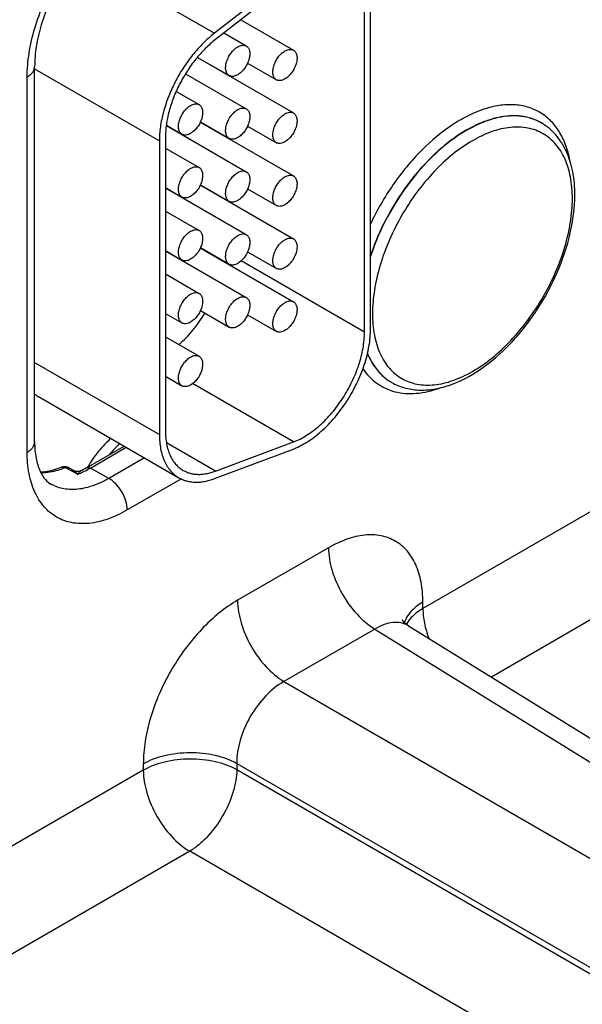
# Model space of a CAD drawing. Header units: inches. Extents: x 0 to 34, y 0 to 22.
# Tile 126 of 139: x 28.59 to 29.248, y 16.62 to 17.77. Entities that reach past the tile are written whole.
import ezdxf

# ---------------------------------------------------------------- set-up
doc = ezdxf.new("R2010")
doc.units = ezdxf.units.IN
doc.header["$LTSCALE"] = 1.87
doc.header["$MEASUREMENT"] = 0
doc.layers.get('0').update_dxf_attribs({"linetype": 'CONTINUOUS'})
doc.layers.add('02___PRT_ALL_AXES', color=7, linetype='CONTINUOUS')

msp = doc.modelspace()

# ---------------------------------------------------------------- linework, layer by layer
at = {"color": 7, "linetype": 'CONTINUOUS'}
for p, q in [((28.6583, 17.8463), (28.8175, 17.7544)), ((28.9087, 17.8256), (28.8175, 17.7544)), ((28.9099, 17.8183), (28.8187, 17.7471)), ((28.9929, 17.4053), (28.9929, 17.7858)), ((29, 17.4094), (29, 17.7899)), ((28.8484, 17.7703), (28.9099, 17.7348)), ((28.8286, 17.7548), (28.8548, 17.7396)), ((28.6074, 17.2773), (28.6074, 17.7157)), ((28.7977, 17.7261), (28.9099, 17.6613)), ((28.7979, 17.7263), (28.8348, 17.705)), ((28.8563, 17.7195), (28.8899, 17.7001)), ((28.6074, 17.713), (28.7532, 17.6288)), ((28.7839, 17.7071), (28.8548, 17.6662)), ((28.8289, 17.7081), (28.8289, 17.7084)), ((28.5987, 17.265), (28.5987, 17.7035)), ((28.7728, 17.6865), (28.7996, 17.6711)), ((28.7614, 17.6469), (28.7796, 17.6364)), ((28.7614, 17.6466), (28.8548, 17.5927)), ((28.801, 17.6507), (28.9099, 17.5878)), ((28.8011, 17.6509), (28.8348, 17.6315)), ((28.8289, 17.6346), (28.8289, 17.6349)), ((28.8563, 17.6461), (28.8899, 17.6266)), ((28.7532, 17.6288), (28.7532, 17.2855)), ((28.7603, 17.6329), (28.7603, 17.2896)), ((28.7603, 17.6203), (28.7996, 17.5976)), ((28.8011, 17.5775), (28.8348, 17.558)), ((28.7603, 17.5741), (28.7796, 17.5629)), ((28.7603, 17.5738), (28.8548, 17.5192)), ((28.801, 17.5772), (28.9099, 17.5143)), ((28.8563, 17.5726), (28.8899, 17.5531)), ((28.8289, 17.5611), (28.8289, 17.5615)), ((28.7603, 17.5468), (28.7996, 17.5241)), ((28.7603, 17.5006), (28.7796, 17.4895)), ((28.7603, 17.5003), (28.8548, 17.4457)), ((28.801, 17.5037), (28.9099, 17.4408)), ((28.8011, 17.504), (28.8348, 17.4846)), ((28.8563, 17.4991), (28.8899, 17.4797)), ((28.9929, 17.4053), (28.8488, 17.4886)), ((28.7603, 17.4733), (28.7996, 17.4506)), ((28.8011, 17.4305), (28.8348, 17.4111)), ((28.7603, 17.4271), (28.7796, 17.416)), ((28.8563, 17.4256), (28.8899, 17.4062)), ((28.7603, 17.3998), (28.7996, 17.3771)), ((28.6074, 17.3697), (28.7532, 17.2855)), ((28.7603, 17.3537), (28.7796, 17.3425)), ((28.9099, 17.277), (28.7919, 17.3452)), ((29.0244, 17.3467), (29.0246, 17.3466)), ((28.6119, 17.3299), (28.776, 17.2352)), ((28.6681, 17.2469), (28.7119, 17.2722)), ((28.6725, 17.2465), (28.7144, 17.2707)), ((28.8187, 17.2429), (28.7615, 17.2759)), ((28.8175, 17.2342), (28.9087, 17.2683)), ((28.8187, 17.2429), (28.9099, 17.277)), ((29.392, 17.2733), (29.0612, 17.0824)), ((28.7357, 17.2584), (28.6941, 17.2344)), ((28.6457, 17.2455), (28.6431, 17.247)), ((28.6523, 17.2419), (28.6457, 17.2455)), ((28.6531, 17.2434), (28.6465, 17.247)), ((28.6941, 17.2344), (28.6725, 17.2465)), ((28.6574, 17.2392), (28.6523, 17.2419)), ((28.7789, 17.2339), (28.7157, 17.1975)), ((29.4462, 17.1784), (29.1412, 17.0023)), ((28.9509, 17.1534), (28.8446, 17.092)), ((29.0612, 17.0824), (29.0612, 17.0897)), ((29.0444, 17.0621), (30.0549, 16.4372)), ((29.0051, 17.0584), (28.8988, 16.9971)), ((29.0051, 17.0584), (30.0149, 16.434)), ((28.8988, 16.9971), (29.9445, 16.3933)), ((28.7344, 16.901), (28.7344, 16.8936)), ((28.8437, 16.9015), (29.8893, 16.2978)), ((28.8437, 16.9015), (28.8437, 16.8942)), ((28.7344, 16.8936), (28.4036, 16.7027)), ((28.8437, 16.8942), (29.8893, 16.2904)), ((28.7886, 16.7987), (28.4836, 16.6226)), ((29.4309, 16.4278), (28.7886, 16.7987))]:
    msp.add_line(p, q, dxfattribs=at)
for points in [[(28.6613, 17.2432), (28.6611, 17.2432), (28.6597, 17.2426), (28.6581, 17.2424), (28.6565, 17.2424), (28.6548, 17.2427), (28.6533, 17.2433), (28.6531, 17.2434)], [(29.0444, 17.0621), (29.0421, 17.0638), (29.0398, 17.0658), (29.0382, 17.0676), (29.0373, 17.069), (29.037, 17.0694)]]:
    msp.add_lwpolyline(points, dxfattribs=at)
for centre, radius, start, end in [((28.6305, 17.3619), 0.037, 231.0341, 239.9683), ((28.6422, 17.239), 0.00907, 93.8073, 111.371), ((28.6078, 17.3368), 0.0965, 289.1302, 291.4351), ((28.6083, 17.3502), 0.1193, 296.3564, 300.0555), ((28.6151, 17.345), 0.114, 294.4416, 298.3629), ((28.6099, 17.3548), 0.1251, 298.314, 300.0087), ((28.6195, 17.3353), 0.1034, 291.554, 294.4524)]:
    msp.add_arc(centre, radius, start, end, dxfattribs=at)
for points, knots in [([(28.5987, 17.7035), (28.5987, 17.7127), (28.6004, 17.732), (28.6071, 17.761), (28.6179, 17.7905), (28.6324, 17.8191), (28.65, 17.846), (28.6701, 17.8701), (28.6919, 17.8905), (28.7077, 17.9016), (28.7157, 17.9062)], [0, 0, 0, 0, 0.114151, 0.237321, 0.36697, 0.499994, 0.633019, 0.76267, 0.885844, 1, 1, 1, 1]), ([(28.7095, 17.8925), (28.7028, 17.8886), (28.6893, 17.8791), (28.6705, 17.8614), (28.6528, 17.8402), (28.6372, 17.8164), (28.6244, 17.7909), (28.6148, 17.7651), (28.6089, 17.74), (28.6074, 17.7235), (28.6074, 17.7157)], [0, 0, 0, 0, 0.110176, 0.232993, 0.36435, 0.500008, 0.635664, 0.767018, 0.889831, 1, 1, 1, 1]), ([(28.8175, 17.7544), (28.8152, 17.7526), (28.8107, 17.7489), (28.802, 17.7407), (28.7917, 17.7291), (28.7826, 17.7164), (28.7759, 17.7055), (28.7713, 17.6971), (28.7672, 17.6885), (28.7624, 17.677), (28.7577, 17.6626), (28.7546, 17.6482), (28.7534, 17.6369), (28.7532, 17.6315), (28.7532, 17.6288)], [0, 0, 0, 0, 0.059286, 0.12048, 0.247224, 0.377821, 0.443817, 0.509815, 0.575479, 0.640477, 0.767156, 0.887646, 0.944973, 1, 1, 1, 1]), ([(28.8187, 17.7471), (28.8167, 17.7455), (28.8126, 17.7421), (28.8047, 17.7346), (28.7953, 17.7241), (28.7853, 17.7102), (28.7766, 17.6951), (28.7695, 17.6795), (28.7651, 17.6661), (28.7626, 17.6555), (28.7613, 17.6478), (28.7605, 17.6403), (28.7603, 17.6353), (28.7603, 17.6329)], [0, 0, 0, 0, 0.05931, 0.120504, 0.247222, 0.377835, 0.509789, 0.640408, 0.767103, 0.828264, 0.887624, 0.944951, 1, 1, 1, 1]), ([(28.8348, 17.705), (28.8343, 17.7053), (28.8334, 17.706), (28.8322, 17.7074), (28.8314, 17.7092), (28.8308, 17.7112), (28.8306, 17.7134), (28.8307, 17.7159), (28.831, 17.7184), (28.8317, 17.7211), (28.8326, 17.7238), (28.8338, 17.7264), (28.8352, 17.729), (28.8369, 17.7314), (28.8387, 17.7336), (28.8406, 17.7356), (28.8426, 17.7373), (28.8441, 17.7382), (28.8448, 17.7387)], [0, 0, 0, 0, 0.042814, 0.087398, 0.135176, 0.187088, 0.243532, 0.304489, 0.369588, 0.438193, 0.509492, 0.582529, 0.656278, 0.729655, 0.801627, 0.871265, 0.937686, 1, 1, 1, 1]), ([(28.8448, 17.7387), (28.8457, 17.7392), (28.8474, 17.74), (28.8501, 17.7406), (28.8522, 17.7406), (28.8538, 17.7402), (28.8545, 17.7398), (28.8548, 17.7396)], [0, 0, 0, 0, 0.289326, 0.548705, 0.78167, 0.891839, 1, 1, 1, 1]), ([(28.8548, 17.7396), (28.8553, 17.7394), (28.8562, 17.7386), (28.8573, 17.7372), (28.8582, 17.7355), (28.8587, 17.7335), (28.859, 17.7312), (28.8589, 17.7288), (28.8585, 17.7262), (28.8579, 17.7236), (28.8569, 17.7209), (28.8557, 17.7183), (28.8543, 17.7157), (28.8527, 17.7133), (28.8509, 17.7111), (28.8489, 17.7091), (28.8469, 17.7074), (28.8455, 17.7064), (28.8448, 17.706)], [0, 0, 0, 0, 0.042814, 0.087398, 0.135176, 0.187088, 0.243532, 0.304489, 0.369588, 0.438193, 0.509492, 0.582529, 0.656278, 0.729655, 0.801627, 0.871265, 0.937686, 1, 1, 1, 1]), ([(28.8899, 17.7001), (28.8894, 17.7004), (28.8885, 17.7011), (28.8874, 17.7025), (28.8865, 17.7043), (28.886, 17.7063), (28.8858, 17.7085), (28.8858, 17.711), (28.8862, 17.7135), (28.8868, 17.7162), (28.8878, 17.7189), (28.889, 17.7215), (28.8904, 17.7241), (28.892, 17.7265), (28.8938, 17.7287), (28.8958, 17.7307), (28.8978, 17.7324), (28.8992, 17.7333), (28.8999, 17.7338)], [0, 0, 0, 0, 0.042814, 0.087398, 0.135176, 0.187088, 0.243532, 0.304489, 0.369588, 0.438193, 0.509492, 0.582529, 0.656278, 0.729655, 0.801627, 0.871265, 0.937686, 1, 1, 1, 1]), ([(28.8999, 17.7338), (28.9008, 17.7343), (28.9026, 17.7351), (28.9052, 17.7357), (28.9074, 17.7357), (28.9089, 17.7353), (28.9096, 17.7349), (28.9099, 17.7348)], [0, 0, 0, 0, 0.289326, 0.548705, 0.78167, 0.891839, 1, 1, 1, 1]), ([(28.9099, 17.7348), (28.9104, 17.7345), (28.9114, 17.7338), (28.9125, 17.7323), (28.9133, 17.7306), (28.9139, 17.7286), (28.9141, 17.7263), (28.9141, 17.7239), (28.9137, 17.7213), (28.913, 17.7187), (28.9121, 17.716), (28.9109, 17.7134), (28.9095, 17.7108), (28.9078, 17.7084), (28.906, 17.7062), (28.9041, 17.7042), (28.9021, 17.7025), (28.9007, 17.7015), (28.8999, 17.7011)], [0, 0, 0, 0, 0.042814, 0.087398, 0.135176, 0.187088, 0.243532, 0.304489, 0.369588, 0.438193, 0.509492, 0.582529, 0.656278, 0.729655, 0.801627, 0.871265, 0.937686, 1, 1, 1, 1]), ([(28.5987, 17.7035), (28.6, 17.7042), (28.6024, 17.7059), (28.6052, 17.7089), (28.607, 17.7122), (28.6074, 17.7146), (28.6074, 17.7157)], [0, 0, 0, 0, 0.289802, 0.54904, 0.782223, 1, 1, 1, 1]), ([(28.8448, 17.706), (28.8439, 17.7055), (28.8422, 17.7047), (28.8395, 17.704), (28.8373, 17.7041), (28.8358, 17.7045), (28.8351, 17.7048), (28.8348, 17.705)], [0, 0, 0, 0, 0.289326, 0.548705, 0.78167, 0.891839, 1, 1, 1, 1]), ([(28.8999, 17.7011), (28.8991, 17.7006), (28.8973, 17.6998), (28.8946, 17.6991), (28.8925, 17.6992), (28.891, 17.6996), (28.8903, 17.6999), (28.8899, 17.7001)], [0, 0, 0, 0, 0.289326, 0.548705, 0.78167, 0.891839, 1, 1, 1, 1]), ([(28.7796, 17.6364), (28.7791, 17.6367), (28.7782, 17.6374), (28.7771, 17.6388), (28.7762, 17.6406), (28.7757, 17.6426), (28.7754, 17.6448), (28.7755, 17.6473), (28.7759, 17.6498), (28.7765, 17.6525), (28.7775, 17.6552), (28.7787, 17.6578), (28.7801, 17.6604), (28.7817, 17.6628), (28.7835, 17.665), (28.7855, 17.667), (28.7875, 17.6687), (28.7889, 17.6697), (28.7896, 17.6701)], [0, 0, 0, 0, 0.042814, 0.087398, 0.135176, 0.187088, 0.243532, 0.304489, 0.369588, 0.438193, 0.509492, 0.582529, 0.656278, 0.729655, 0.801627, 0.871265, 0.937686, 1, 1, 1, 1]), ([(28.7896, 17.6701), (28.7905, 17.6706), (28.7922, 17.6714), (28.7949, 17.6721), (28.7971, 17.672), (28.7986, 17.6716), (28.7993, 17.6712), (28.7996, 17.6711)], [0, 0, 0, 0, 0.289326, 0.548705, 0.78167, 0.891839, 1, 1, 1, 1]), ([(28.7996, 17.6711), (28.8001, 17.6708), (28.8011, 17.6701), (28.8022, 17.6686), (28.803, 17.6669), (28.8036, 17.6649), (28.8038, 17.6626), (28.8037, 17.6602), (28.8034, 17.6576), (28.8027, 17.655), (28.8018, 17.6523), (28.8006, 17.6497), (28.7992, 17.6471), (28.7975, 17.6447), (28.7957, 17.6425), (28.7938, 17.6405), (28.7918, 17.6388), (28.7903, 17.6378), (28.7896, 17.6374)], [0, 0, 0, 0, 0.042814, 0.087398, 0.135176, 0.187088, 0.243532, 0.304489, 0.369588, 0.438193, 0.509492, 0.582529, 0.656278, 0.729655, 0.801627, 0.871265, 0.937686, 1, 1, 1, 1]), ([(29.2335, 17.6038), (29.2324, 17.61), (29.2294, 17.6219), (29.2221, 17.6381), (29.2122, 17.6514), (29.1999, 17.6616), (29.1855, 17.6683), (29.1694, 17.6714), (29.1521, 17.6708), (29.1338, 17.6667), (29.1151, 17.6591), (29.089, 17.6442), (29.0577, 17.6179), (29.0251, 17.5783), (29.0075, 17.5476), (28.9999, 17.5315)], [0, 0, 0, 0, 0.05751, 0.110477, 0.15982, 0.207001, 0.253873, 0.302349, 0.354042, 0.410047, 0.470911, 0.5367, 0.681292, 0.838449, 1, 1, 1, 1]), ([(28.8348, 17.6315), (28.8343, 17.6318), (28.8334, 17.6325), (28.8322, 17.6339), (28.8314, 17.6357), (28.8308, 17.6377), (28.8306, 17.6399), (28.8307, 17.6424), (28.831, 17.6449), (28.8317, 17.6476), (28.8326, 17.6503), (28.8338, 17.6529), (28.8352, 17.6555), (28.8369, 17.6579), (28.8387, 17.6601), (28.8406, 17.6621), (28.8426, 17.6638), (28.8441, 17.6648), (28.8448, 17.6652)], [0, 0, 0, 0, 0.042814, 0.087398, 0.135176, 0.187088, 0.243532, 0.304489, 0.369588, 0.438193, 0.509492, 0.582529, 0.656278, 0.729655, 0.801627, 0.871265, 0.937686, 1, 1, 1, 1]), ([(28.8448, 17.6652), (28.8457, 17.6657), (28.8474, 17.6665), (28.8501, 17.6672), (28.8522, 17.6671), (28.8538, 17.6667), (28.8545, 17.6664), (28.8548, 17.6662)], [0, 0, 0, 0, 0.289326, 0.548705, 0.78167, 0.891839, 1, 1, 1, 1]), ([(28.8548, 17.6662), (28.8553, 17.6659), (28.8562, 17.6652), (28.8573, 17.6637), (28.8582, 17.662), (28.8587, 17.66), (28.859, 17.6577), (28.8589, 17.6553), (28.8585, 17.6527), (28.8579, 17.6501), (28.8569, 17.6474), (28.8557, 17.6448), (28.8543, 17.6422), (28.8527, 17.6398), (28.8509, 17.6376), (28.8489, 17.6356), (28.8469, 17.6339), (28.8455, 17.6329), (28.8448, 17.6325)], [0, 0, 0, 0, 0.042814, 0.087398, 0.135176, 0.187088, 0.243532, 0.304489, 0.369588, 0.438193, 0.509492, 0.582529, 0.656278, 0.729655, 0.801627, 0.871265, 0.937686, 1, 1, 1, 1]), ([(28.8899, 17.6266), (28.8894, 17.6269), (28.8885, 17.6276), (28.8874, 17.6291), (28.8865, 17.6308), (28.886, 17.6328), (28.8858, 17.6351), (28.8858, 17.6375), (28.8862, 17.6401), (28.8868, 17.6427), (28.8878, 17.6454), (28.889, 17.648), (28.8904, 17.6506), (28.892, 17.653), (28.8938, 17.6552), (28.8958, 17.6572), (28.8978, 17.6589), (28.8992, 17.6599), (28.8999, 17.6603)], [0, 0, 0, 0, 0.042814, 0.087398, 0.135176, 0.187088, 0.243532, 0.304489, 0.369588, 0.438193, 0.509492, 0.582529, 0.656278, 0.729655, 0.801627, 0.871265, 0.937686, 1, 1, 1, 1]), ([(28.8999, 17.6603), (28.9008, 17.6608), (28.9026, 17.6616), (28.9052, 17.6623), (28.9074, 17.6622), (28.9089, 17.6618), (28.9096, 17.6615), (28.9099, 17.6613)], [0, 0, 0, 0, 0.289326, 0.548705, 0.78167, 0.891839, 1, 1, 1, 1]), ([(28.9099, 17.6613), (28.9104, 17.661), (28.9114, 17.6603), (28.9125, 17.6588), (28.9133, 17.6571), (28.9139, 17.6551), (28.9141, 17.6528), (28.9141, 17.6504), (28.9137, 17.6478), (28.913, 17.6452), (28.9121, 17.6425), (28.9109, 17.6399), (28.9095, 17.6373), (28.9078, 17.6349), (28.906, 17.6327), (28.9041, 17.6307), (28.9021, 17.629), (28.9007, 17.628), (28.8999, 17.6276)], [0, 0, 0, 0, 0.042814, 0.087398, 0.135176, 0.187088, 0.243532, 0.304489, 0.369588, 0.438193, 0.509492, 0.582529, 0.656278, 0.729655, 0.801627, 0.871265, 0.937686, 1, 1, 1, 1]), ([(29.1994, 17.6498), (29.1959, 17.6518), (29.1884, 17.6552), (29.1715, 17.6589), (29.153, 17.6575), (29.1344, 17.6521), (29.1142, 17.6433), (29.089, 17.6268), (29.0611, 17.6006), (29.0359, 17.5688), (29.0149, 17.533), (29.0042, 17.5074), (28.9999, 17.4944)], [0, 0, 0, 0, 0.043346, 0.087896, 0.184202, 0.237576, 0.294707, 0.419848, 0.557617, 0.703818, 0.853166, 1, 1, 1, 1]), ([(29.1997, 17.6497), (29.1961, 17.6517), (29.1886, 17.6551), (29.1716, 17.6588), (29.1531, 17.6574), (29.1345, 17.6519), (29.1142, 17.643), (29.089, 17.6265), (29.061, 17.6001), (29.0358, 17.5681), (29.0148, 17.5323), (29.0042, 17.5066), (28.9999, 17.4935)], [0, 0, 0, 0, 0.043332, 0.087872, 0.184187, 0.237581, 0.294743, 0.419956, 0.557791, 0.704017, 0.853315, 1, 1, 1, 1]), ([(29.2388, 17.5655), (29.2388, 17.5746), (29.2374, 17.592), (29.2301, 17.6162), (29.2196, 17.6331), (29.2089, 17.6436), (29.2028, 17.6478), (29.1997, 17.6497)], [0, 0, 0, 0, 0.280246, 0.536201, 0.772947, 0.887135, 1, 1, 1, 1]), ([(28.7896, 17.6374), (28.7887, 17.6369), (28.787, 17.6361), (28.7843, 17.6354), (28.7822, 17.6355), (28.7806, 17.6359), (28.78, 17.6362), (28.7796, 17.6364)], [0, 0, 0, 0, 0.289326, 0.548705, 0.78167, 0.891839, 1, 1, 1, 1]), ([(29.2359, 17.5615), (29.2359, 17.5699), (29.2346, 17.5858), (29.2282, 17.6077), (29.2173, 17.6254), (29.2022, 17.6381), (29.1837, 17.6448), (29.1629, 17.6453), (29.1408, 17.64), (29.118, 17.6291), (29.0953, 17.6133), (29.0736, 17.5929), (29.0536, 17.5689), (29.036, 17.5421), (29.0216, 17.5134), (29.0108, 17.4841), (29.004, 17.4551), (29.0023, 17.4359), (29.0023, 17.4267)], [0, 0, 0, 0, 0.060378, 0.11439, 0.162971, 0.208342, 0.253714, 0.302297, 0.356312, 0.416693, 0.483281, 0.555129, 0.630755, 0.70835, 0.785944, 0.861569, 0.933415, 1, 1, 1, 1]), ([(28.8448, 17.6325), (28.8439, 17.632), (28.8422, 17.6312), (28.8395, 17.6305), (28.8373, 17.6306), (28.8358, 17.631), (28.8351, 17.6313), (28.8348, 17.6315)], [0, 0, 0, 0, 0.289326, 0.548705, 0.78167, 0.891839, 1, 1, 1, 1]), ([(28.8999, 17.6276), (28.8991, 17.6271), (28.8973, 17.6263), (28.8946, 17.6256), (28.8925, 17.6257), (28.891, 17.6261), (28.8903, 17.6264), (28.8899, 17.6266)], [0, 0, 0, 0, 0.289326, 0.548705, 0.78167, 0.891839, 1, 1, 1, 1]), ([(28.7796, 17.5629), (28.7791, 17.5632), (28.7782, 17.5639), (28.7771, 17.5654), (28.7762, 17.5671), (28.7757, 17.5691), (28.7754, 17.5714), (28.7755, 17.5738), (28.7759, 17.5764), (28.7765, 17.579), (28.7775, 17.5817), (28.7787, 17.5843), (28.7801, 17.5869), (28.7817, 17.5893), (28.7835, 17.5915), (28.7855, 17.5935), (28.7875, 17.5952), (28.7889, 17.5962), (28.7896, 17.5966)], [0, 0, 0, 0, 0.042814, 0.087398, 0.135176, 0.187088, 0.243532, 0.304489, 0.369588, 0.438193, 0.509492, 0.582529, 0.656278, 0.729655, 0.801627, 0.871265, 0.937686, 1, 1, 1, 1]), ([(28.7896, 17.5966), (28.7905, 17.5971), (28.7922, 17.5979), (28.7949, 17.5986), (28.7971, 17.5985), (28.7986, 17.5981), (28.7993, 17.5978), (28.7996, 17.5976)], [0, 0, 0, 0, 0.289326, 0.548705, 0.78167, 0.891839, 1, 1, 1, 1]), ([(28.7996, 17.5976), (28.8001, 17.5973), (28.8011, 17.5966), (28.8022, 17.5952), (28.803, 17.5934), (28.8036, 17.5914), (28.8038, 17.5892), (28.8037, 17.5867), (28.8034, 17.5842), (28.8027, 17.5815), (28.8018, 17.5788), (28.8006, 17.5762), (28.7992, 17.5736), (28.7975, 17.5712), (28.7957, 17.569), (28.7938, 17.567), (28.7918, 17.5653), (28.7903, 17.5643), (28.7896, 17.5639)], [0, 0, 0, 0, 0.042814, 0.087398, 0.135176, 0.187088, 0.243532, 0.304489, 0.369588, 0.438193, 0.509492, 0.582529, 0.656278, 0.729655, 0.801627, 0.871265, 0.937686, 1, 1, 1, 1]), ([(28.8348, 17.558), (28.8343, 17.5583), (28.8334, 17.559), (28.8322, 17.5605), (28.8314, 17.5622), (28.8308, 17.5642), (28.8306, 17.5665), (28.8307, 17.5689), (28.831, 17.5715), (28.8317, 17.5741), (28.8326, 17.5768), (28.8338, 17.5794), (28.8352, 17.582), (28.8369, 17.5844), (28.8387, 17.5866), (28.8406, 17.5886), (28.8426, 17.5903), (28.8441, 17.5913), (28.8448, 17.5917)], [0, 0, 0, 0, 0.042814, 0.087398, 0.135176, 0.187088, 0.243532, 0.304489, 0.369588, 0.438193, 0.509492, 0.582529, 0.656278, 0.729655, 0.801627, 0.871265, 0.937686, 1, 1, 1, 1]), ([(28.8448, 17.5917), (28.8457, 17.5922), (28.8474, 17.593), (28.8501, 17.5937), (28.8522, 17.5936), (28.8538, 17.5932), (28.8545, 17.5929), (28.8548, 17.5927)], [0, 0, 0, 0, 0.289326, 0.548705, 0.78167, 0.891839, 1, 1, 1, 1]), ([(28.8548, 17.5927), (28.8553, 17.5924), (28.8562, 17.5917), (28.8573, 17.5903), (28.8582, 17.5885), (28.8587, 17.5865), (28.859, 17.5843), (28.8589, 17.5818), (28.8585, 17.5793), (28.8579, 17.5766), (28.8569, 17.5739), (28.8557, 17.5713), (28.8543, 17.5687), (28.8527, 17.5663), (28.8509, 17.5641), (28.8489, 17.5621), (28.8469, 17.5604), (28.8455, 17.5594), (28.8448, 17.559)], [0, 0, 0, 0, 0.042814, 0.087398, 0.135176, 0.187088, 0.243532, 0.304489, 0.369588, 0.438193, 0.509492, 0.582529, 0.656278, 0.729655, 0.801627, 0.871265, 0.937686, 1, 1, 1, 1]), ([(28.8999, 17.5868), (28.9008, 17.5873), (28.9026, 17.5881), (28.9052, 17.5888), (28.9074, 17.5887), (28.9089, 17.5883), (28.9096, 17.588), (28.9099, 17.5878)], [0, 0, 0, 0, 0.289326, 0.548705, 0.78167, 0.891839, 1, 1, 1, 1]), ([(28.8899, 17.5531), (28.8894, 17.5534), (28.8885, 17.5541), (28.8874, 17.5556), (28.8865, 17.5573), (28.886, 17.5593), (28.8858, 17.5616), (28.8858, 17.564), (28.8862, 17.5666), (28.8868, 17.5692), (28.8878, 17.5719), (28.889, 17.5745), (28.8904, 17.5771), (28.892, 17.5795), (28.8938, 17.5817), (28.8958, 17.5837), (28.8978, 17.5854), (28.8992, 17.5864), (28.8999, 17.5868)], [0, 0, 0, 0, 0.042814, 0.087398, 0.135176, 0.187088, 0.243532, 0.304489, 0.369588, 0.438193, 0.509492, 0.582529, 0.656278, 0.729655, 0.801627, 0.871265, 0.937686, 1, 1, 1, 1]), ([(28.9099, 17.5878), (28.9104, 17.5875), (28.9114, 17.5868), (28.9125, 17.5854), (28.9133, 17.5836), (28.9139, 17.5816), (28.9141, 17.5794), (28.9141, 17.5769), (28.9137, 17.5744), (28.913, 17.5717), (28.9121, 17.569), (28.9109, 17.5664), (28.9095, 17.5638), (28.9078, 17.5614), (28.906, 17.5592), (28.9041, 17.5572), (28.9021, 17.5555), (28.9007, 17.5546), (28.8999, 17.5541)], [0, 0, 0, 0, 0.042814, 0.087398, 0.135176, 0.187088, 0.243532, 0.304489, 0.369588, 0.438193, 0.509492, 0.582529, 0.656278, 0.729655, 0.801627, 0.871265, 0.937686, 1, 1, 1, 1]), ([(28.7896, 17.5639), (28.7887, 17.5634), (28.787, 17.5626), (28.7843, 17.5619), (28.7822, 17.562), (28.7806, 17.5624), (28.78, 17.5627), (28.7796, 17.5629)], [0, 0, 0, 0, 0.289326, 0.548705, 0.78167, 0.891839, 1, 1, 1, 1]), ([(28.8448, 17.559), (28.8439, 17.5585), (28.8422, 17.5577), (28.8395, 17.557), (28.8373, 17.5571), (28.8358, 17.5575), (28.8351, 17.5579), (28.8348, 17.558)], [0, 0, 0, 0, 0.289326, 0.548705, 0.78167, 0.891839, 1, 1, 1, 1]), ([(29.0023, 17.4267), (29.0023, 17.4183), (29.0036, 17.4024), (29.01, 17.3805), (29.0209, 17.3628), (29.036, 17.3501), (29.0545, 17.3434), (29.0753, 17.3429), (29.0974, 17.3482), (29.1202, 17.3591), (29.1429, 17.3749), (29.1646, 17.3953), (29.1846, 17.4193), (29.2022, 17.4461), (29.2167, 17.4748), (29.2275, 17.5041), (29.2342, 17.5331), (29.2359, 17.5523), (29.2359, 17.5615)], [0, 0, 0, 0, 0.060378, 0.11439, 0.162971, 0.208342, 0.253714, 0.302297, 0.356312, 0.416693, 0.483281, 0.555129, 0.630755, 0.70835, 0.785944, 0.861569, 0.933415, 1, 1, 1, 1]), ([(29.0246, 17.3466), (29.0293, 17.3439), (29.0396, 17.3396), (29.0563, 17.337), (29.074, 17.3381), (29.099, 17.3445), (29.1306, 17.3613), (29.1651, 17.3915), (29.1954, 17.43), (29.2192, 17.4738), (29.2346, 17.5195), (29.2388, 17.5507), (29.2388, 17.5655)], [0, 0, 0, 0, 0.046512, 0.09422, 0.144225, 0.197405, 0.314783, 0.446657, 0.588382, 0.732822, 0.872223, 1, 1, 1, 1]), ([(28.8999, 17.5541), (28.8991, 17.5536), (28.8973, 17.5528), (28.8946, 17.5522), (28.8925, 17.5522), (28.891, 17.5526), (28.8903, 17.553), (28.8899, 17.5531)], [0, 0, 0, 0, 0.289326, 0.548705, 0.78167, 0.891839, 1, 1, 1, 1]), ([(28.7796, 17.4895), (28.7791, 17.4897), (28.7782, 17.4905), (28.7771, 17.4919), (28.7762, 17.4936), (28.7757, 17.4956), (28.7754, 17.4979), (28.7755, 17.5003), (28.7759, 17.5029), (28.7765, 17.5055), (28.7775, 17.5082), (28.7787, 17.5109), (28.7801, 17.5134), (28.7817, 17.5158), (28.7835, 17.5181), (28.7855, 17.52), (28.7875, 17.5217), (28.7889, 17.5227), (28.7896, 17.5231)], [0, 0, 0, 0, 0.042814, 0.087398, 0.135176, 0.187088, 0.243532, 0.304489, 0.369588, 0.438193, 0.509492, 0.582529, 0.656278, 0.729655, 0.801627, 0.871265, 0.937686, 1, 1, 1, 1]), ([(28.7896, 17.5231), (28.7905, 17.5236), (28.7922, 17.5244), (28.7949, 17.5251), (28.7971, 17.525), (28.7986, 17.5246), (28.7993, 17.5243), (28.7996, 17.5241)], [0, 0, 0, 0, 0.289326, 0.548705, 0.78167, 0.891839, 1, 1, 1, 1]), ([(28.7996, 17.5241), (28.8001, 17.5238), (28.8011, 17.5231), (28.8022, 17.5217), (28.803, 17.5199), (28.8036, 17.5179), (28.8038, 17.5157), (28.8037, 17.5132), (28.8034, 17.5107), (28.8027, 17.508), (28.8018, 17.5053), (28.8006, 17.5027), (28.7992, 17.5001), (28.7975, 17.4977), (28.7957, 17.4955), (28.7938, 17.4935), (28.7918, 17.4918), (28.7903, 17.4909), (28.7896, 17.4904)], [0, 0, 0, 0, 0.042814, 0.087398, 0.135176, 0.187088, 0.243532, 0.304489, 0.369588, 0.438193, 0.509492, 0.582529, 0.656278, 0.729655, 0.801627, 0.871265, 0.937686, 1, 1, 1, 1]), ([(28.8448, 17.5182), (28.8457, 17.5187), (28.8474, 17.5195), (28.8501, 17.5202), (28.8522, 17.5201), (28.8538, 17.5197), (28.8545, 17.5194), (28.8548, 17.5192)], [0, 0, 0, 0, 0.289326, 0.548705, 0.78167, 0.891839, 1, 1, 1, 1]), ([(28.8348, 17.4846), (28.8343, 17.4848), (28.8334, 17.4856), (28.8322, 17.487), (28.8314, 17.4887), (28.8308, 17.4907), (28.8306, 17.493), (28.8307, 17.4954), (28.831, 17.498), (28.8317, 17.5006), (28.8326, 17.5033), (28.8338, 17.506), (28.8352, 17.5085), (28.8369, 17.5109), (28.8387, 17.5132), (28.8406, 17.5151), (28.8426, 17.5168), (28.8441, 17.5178), (28.8448, 17.5182)], [0, 0, 0, 0, 0.042814, 0.087398, 0.135176, 0.187088, 0.243532, 0.304489, 0.369588, 0.438193, 0.509492, 0.582529, 0.656278, 0.729655, 0.801627, 0.871265, 0.937686, 1, 1, 1, 1]), ([(28.8548, 17.5192), (28.8553, 17.5189), (28.8562, 17.5182), (28.8573, 17.5168), (28.8582, 17.515), (28.8587, 17.513), (28.859, 17.5108), (28.8589, 17.5083), (28.8585, 17.5058), (28.8579, 17.5031), (28.8569, 17.5005), (28.8557, 17.4978), (28.8543, 17.4952), (28.8527, 17.4928), (28.8509, 17.4906), (28.8489, 17.4886), (28.8469, 17.4869), (28.8455, 17.486), (28.8448, 17.4856)], [0, 0, 0, 0, 0.042814, 0.087398, 0.135176, 0.187088, 0.243532, 0.304489, 0.369588, 0.438193, 0.509492, 0.582529, 0.656278, 0.729655, 0.801627, 0.871265, 0.937686, 1, 1, 1, 1]), ([(28.8899, 17.4797), (28.8894, 17.4799), (28.8885, 17.4807), (28.8874, 17.4821), (28.8865, 17.4838), (28.886, 17.4858), (28.8858, 17.4881), (28.8858, 17.4905), (28.8862, 17.4931), (28.8868, 17.4957), (28.8878, 17.4984), (28.889, 17.5011), (28.8904, 17.5036), (28.892, 17.506), (28.8938, 17.5083), (28.8958, 17.5102), (28.8978, 17.5119), (28.8992, 17.5129), (28.8999, 17.5133)], [0, 0, 0, 0, 0.042814, 0.087398, 0.135176, 0.187088, 0.243532, 0.304489, 0.369588, 0.438193, 0.509492, 0.582529, 0.656278, 0.729655, 0.801627, 0.871265, 0.937686, 1, 1, 1, 1]), ([(28.8999, 17.5133), (28.9008, 17.5138), (28.9026, 17.5146), (28.9052, 17.5153), (28.9074, 17.5152), (28.9089, 17.5148), (28.9096, 17.5145), (28.9099, 17.5143)], [0, 0, 0, 0, 0.289326, 0.548705, 0.78167, 0.891839, 1, 1, 1, 1]), ([(28.9099, 17.5143), (28.9104, 17.514), (28.9114, 17.5133), (28.9125, 17.5119), (28.9133, 17.5101), (28.9139, 17.5081), (28.9141, 17.5059), (28.9141, 17.5035), (28.9137, 17.5009), (28.913, 17.4982), (28.9121, 17.4956), (28.9109, 17.4929), (28.9095, 17.4904), (28.9078, 17.4879), (28.906, 17.4857), (28.9041, 17.4837), (28.9021, 17.482), (28.9007, 17.4811), (28.8999, 17.4807)], [0, 0, 0, 0, 0.042814, 0.087398, 0.135176, 0.187088, 0.243532, 0.304489, 0.369588, 0.438193, 0.509492, 0.582529, 0.656278, 0.729655, 0.801627, 0.871265, 0.937686, 1, 1, 1, 1]), ([(28.7896, 17.4904), (28.7887, 17.4899), (28.787, 17.4891), (28.7843, 17.4885), (28.7822, 17.4885), (28.7806, 17.4889), (28.78, 17.4893), (28.7796, 17.4895)], [0, 0, 0, 0, 0.289326, 0.548705, 0.78167, 0.891839, 1, 1, 1, 1]), ([(28.8448, 17.4856), (28.8439, 17.485), (28.8422, 17.4842), (28.8395, 17.4836), (28.8373, 17.4836), (28.8358, 17.484), (28.8351, 17.4844), (28.8348, 17.4846)], [0, 0, 0, 0, 0.289326, 0.548705, 0.78167, 0.891839, 1, 1, 1, 1]), ([(28.8999, 17.4807), (28.8991, 17.4801), (28.8973, 17.4793), (28.8946, 17.4787), (28.8925, 17.4787), (28.891, 17.4791), (28.8903, 17.4795), (28.8899, 17.4797)], [0, 0, 0, 0, 0.289326, 0.548705, 0.78167, 0.891839, 1, 1, 1, 1]), ([(28.7896, 17.4496), (28.7905, 17.4501), (28.7922, 17.451), (28.7949, 17.4516), (28.7971, 17.4516), (28.7986, 17.4511), (28.7993, 17.4508), (28.7996, 17.4506)], [0, 0, 0, 0, 0.289326, 0.548705, 0.78167, 0.891839, 1, 1, 1, 1]), ([(28.7796, 17.416), (28.7791, 17.4163), (28.7782, 17.417), (28.7771, 17.4184), (28.7762, 17.4201), (28.7757, 17.4221), (28.7754, 17.4244), (28.7755, 17.4268), (28.7759, 17.4294), (28.7765, 17.432), (28.7775, 17.4347), (28.7787, 17.4374), (28.7801, 17.4399), (28.7817, 17.4423), (28.7835, 17.4446), (28.7855, 17.4466), (28.7875, 17.4483), (28.7889, 17.4492), (28.7896, 17.4496)], [0, 0, 0, 0, 0.042814, 0.087398, 0.135176, 0.187088, 0.243532, 0.304489, 0.369588, 0.438193, 0.509492, 0.582529, 0.656278, 0.729655, 0.801627, 0.871265, 0.937686, 1, 1, 1, 1]), ([(28.7996, 17.4506), (28.8001, 17.4503), (28.8011, 17.4496), (28.8022, 17.4482), (28.803, 17.4465), (28.8036, 17.4444), (28.8038, 17.4422), (28.8037, 17.4398), (28.8034, 17.4372), (28.8027, 17.4345), (28.8018, 17.4319), (28.8006, 17.4292), (28.7992, 17.4267), (28.7975, 17.4242), (28.7957, 17.422), (28.7938, 17.42), (28.7918, 17.4183), (28.7903, 17.4174), (28.7896, 17.417)], [0, 0, 0, 0, 0.042814, 0.087398, 0.135176, 0.187088, 0.243532, 0.304489, 0.369588, 0.438193, 0.509492, 0.582529, 0.656278, 0.729655, 0.801627, 0.871265, 0.937686, 1, 1, 1, 1]), ([(28.8348, 17.4111), (28.8343, 17.4114), (28.8334, 17.4121), (28.8322, 17.4135), (28.8314, 17.4152), (28.8308, 17.4173), (28.8306, 17.4195), (28.8307, 17.4219), (28.831, 17.4245), (28.8317, 17.4272), (28.8326, 17.4298), (28.8338, 17.4325), (28.8352, 17.435), (28.8369, 17.4374), (28.8387, 17.4397), (28.8406, 17.4417), (28.8426, 17.4434), (28.8441, 17.4443), (28.8448, 17.4447)], [0, 0, 0, 0, 0.042814, 0.087398, 0.135176, 0.187088, 0.243532, 0.304489, 0.369588, 0.438193, 0.509492, 0.582529, 0.656278, 0.729655, 0.801627, 0.871265, 0.937686, 1, 1, 1, 1]), ([(28.8448, 17.4447), (28.8457, 17.4452), (28.8474, 17.4461), (28.8501, 17.4467), (28.8522, 17.4467), (28.8538, 17.4462), (28.8545, 17.4459), (28.8548, 17.4457)], [0, 0, 0, 0, 0.289326, 0.548705, 0.78167, 0.891839, 1, 1, 1, 1]), ([(28.8548, 17.4457), (28.8553, 17.4454), (28.8562, 17.4447), (28.8573, 17.4433), (28.8582, 17.4416), (28.8587, 17.4395), (28.859, 17.4373), (28.8589, 17.4349), (28.8585, 17.4323), (28.8579, 17.4296), (28.8569, 17.427), (28.8557, 17.4243), (28.8543, 17.4218), (28.8527, 17.4193), (28.8509, 17.4171), (28.8489, 17.4151), (28.8469, 17.4134), (28.8455, 17.4125), (28.8448, 17.4121)], [0, 0, 0, 0, 0.042814, 0.087398, 0.135176, 0.187088, 0.243532, 0.304489, 0.369588, 0.438193, 0.509492, 0.582529, 0.656278, 0.729655, 0.801627, 0.871265, 0.937686, 1, 1, 1, 1]), ([(28.8899, 17.4062), (28.8894, 17.4065), (28.8885, 17.4072), (28.8874, 17.4086), (28.8865, 17.4103), (28.886, 17.4124), (28.8858, 17.4146), (28.8858, 17.417), (28.8862, 17.4196), (28.8868, 17.4223), (28.8878, 17.4249), (28.889, 17.4276), (28.8904, 17.4301), (28.892, 17.4326), (28.8938, 17.4348), (28.8958, 17.4368), (28.8978, 17.4385), (28.8992, 17.4394), (28.8999, 17.4398)], [0, 0, 0, 0, 0.042814, 0.087398, 0.135176, 0.187088, 0.243532, 0.304489, 0.369588, 0.438193, 0.509492, 0.582529, 0.656278, 0.729655, 0.801627, 0.871265, 0.937686, 1, 1, 1, 1]), ([(28.8999, 17.4398), (28.9008, 17.4403), (28.9026, 17.4412), (28.9052, 17.4418), (28.9074, 17.4418), (28.9089, 17.4413), (28.9096, 17.441), (28.9099, 17.4408)], [0, 0, 0, 0, 0.289326, 0.548705, 0.78167, 0.891839, 1, 1, 1, 1]), ([(28.9099, 17.4408), (28.9104, 17.4405), (28.9114, 17.4398), (28.9125, 17.4384), (28.9133, 17.4367), (28.9139, 17.4346), (28.9141, 17.4324), (28.9141, 17.43), (28.9137, 17.4274), (28.913, 17.4247), (28.9121, 17.4221), (28.9109, 17.4194), (28.9095, 17.4169), (28.9078, 17.4145), (28.906, 17.4122), (28.9041, 17.4102), (28.9021, 17.4085), (28.9007, 17.4076), (28.8999, 17.4072)], [0, 0, 0, 0, 0.042814, 0.087398, 0.135176, 0.187088, 0.243532, 0.304489, 0.369588, 0.438193, 0.509492, 0.582529, 0.656278, 0.729655, 0.801627, 0.871265, 0.937686, 1, 1, 1, 1]), ([(28.7762, 17.3907), (28.779, 17.3932), (28.7846, 17.3986), (28.7925, 17.4074), (28.7998, 17.4171), (28.8043, 17.4239), (28.8064, 17.4274)], [0, 0, 0, 0, 0.240177, 0.488476, 0.742583, 1, 1, 1, 1]), ([(28.7896, 17.417), (28.7887, 17.4165), (28.787, 17.4156), (28.7843, 17.415), (28.7822, 17.415), (28.7806, 17.4155), (28.78, 17.4158), (28.7796, 17.416)], [0, 0, 0, 0, 0.289326, 0.548705, 0.78167, 0.891839, 1, 1, 1, 1]), ([(28.8448, 17.4121), (28.8439, 17.4116), (28.8422, 17.4107), (28.8395, 17.4101), (28.8373, 17.4101), (28.8358, 17.4106), (28.8351, 17.4109), (28.8348, 17.4111)], [0, 0, 0, 0, 0.289326, 0.548705, 0.78167, 0.891839, 1, 1, 1, 1]), ([(28.8999, 17.4072), (28.8991, 17.4067), (28.8973, 17.4058), (28.8946, 17.4052), (28.8925, 17.4052), (28.891, 17.4057), (28.8903, 17.406), (28.8899, 17.4062)], [0, 0, 0, 0, 0.289326, 0.548705, 0.78167, 0.891839, 1, 1, 1, 1]), ([(28.9087, 17.2683), (28.9116, 17.2693), (28.9174, 17.2719), (28.9258, 17.2767), (28.9343, 17.2826), (28.9425, 17.2894), (28.9506, 17.2971), (28.9583, 17.3056), (28.9656, 17.3148), (28.9723, 17.3245), (28.9785, 17.3348), (28.984, 17.3454), (28.9888, 17.3562), (28.9928, 17.3671), (28.996, 17.378), (28.9983, 17.3887), (28.9997, 17.3992), (29, 17.4061), (29, 17.4094)], [0, 0, 0, 0, 0.052011, 0.107177, 0.165268, 0.226024, 0.289128, 0.354159, 0.42065, 0.488094, 0.555968, 0.623735, 0.690861, 0.756822, 0.821124, 0.883348, 0.943107, 1, 1, 1, 1]), ([(28.9099, 17.277), (28.9125, 17.278), (28.9178, 17.2803), (28.9255, 17.2847), (28.9332, 17.29), (28.9407, 17.2962), (28.948, 17.3032), (28.955, 17.3109), (28.9616, 17.3193), (28.9698, 17.3311), (28.9769, 17.3438), (28.9827, 17.357), (28.9864, 17.3669), (28.9893, 17.3768), (28.9913, 17.3865), (28.9926, 17.396), (28.9929, 17.4023), (28.9929, 17.4053)], [0, 0, 0, 0, 0.052025, 0.107189, 0.165274, 0.226038, 0.289149, 0.354184, 0.420677, 0.488127, 0.623709, 0.690839, 0.756807, 0.821117, 0.883336, 0.943091, 1, 1, 1, 1]), ([(28.7796, 17.3425), (28.7791, 17.3428), (28.7782, 17.3435), (28.7771, 17.3449), (28.7762, 17.3467), (28.7757, 17.3487), (28.7754, 17.3509), (28.7755, 17.3533), (28.7759, 17.3559), (28.7765, 17.3586), (28.7775, 17.3612), (28.7787, 17.3639), (28.7801, 17.3664), (28.7817, 17.3689), (28.7835, 17.3711), (28.7855, 17.3731), (28.7875, 17.3748), (28.7889, 17.3757), (28.7896, 17.3761)], [0, 0, 0, 0, 0.042814, 0.087398, 0.135176, 0.187088, 0.243532, 0.304489, 0.369588, 0.438193, 0.509492, 0.582529, 0.656278, 0.729655, 0.801627, 0.871265, 0.937686, 1, 1, 1, 1]), ([(28.7896, 17.3761), (28.7905, 17.3766), (28.7922, 17.3775), (28.7949, 17.3781), (28.7971, 17.3781), (28.7986, 17.3776), (28.7993, 17.3773), (28.7996, 17.3771)], [0, 0, 0, 0, 0.289326, 0.548705, 0.78167, 0.891839, 1, 1, 1, 1]), ([(28.7996, 17.3771), (28.8001, 17.3768), (28.8011, 17.3761), (28.8022, 17.3747), (28.803, 17.373), (28.8036, 17.371), (28.8038, 17.3687), (28.8037, 17.3663), (28.8034, 17.3637), (28.8027, 17.3611), (28.8018, 17.3584), (28.8006, 17.3557), (28.7992, 17.3532), (28.7975, 17.3508), (28.7957, 17.3485), (28.7938, 17.3466), (28.7918, 17.3449), (28.7903, 17.3439), (28.7896, 17.3435)], [0, 0, 0, 0, 0.042814, 0.087398, 0.135176, 0.187088, 0.243532, 0.304489, 0.369588, 0.438193, 0.509492, 0.582529, 0.656278, 0.729655, 0.801627, 0.871265, 0.937686, 1, 1, 1, 1]), ([(28.9961, 17.381), (28.9991, 17.3737), (29.0048, 17.3635), (29.0154, 17.3527), (29.0213, 17.3485), (29.0244, 17.3467)], [0, 0, 0, 0, 0.518596, 0.761913, 1, 1, 1, 1]), ([(28.9962, 17.3812), (28.9991, 17.374), (29.0048, 17.3637), (29.0154, 17.3528), (29.0213, 17.3485), (29.0244, 17.3467)], [0, 0, 0, 0, 0.518864, 0.762118, 1, 1, 1, 1]), ([(28.9909, 17.3628), (28.9931, 17.3594), (28.9981, 17.3531), (29.0071, 17.3453), (29.0173, 17.3393), (29.0286, 17.3353), (29.0407, 17.3334), (29.0584, 17.3335), (29.0718, 17.3368), (29.0806, 17.3399)], [0, 0, 0, 0, 0.121619, 0.23921, 0.355357, 0.472803, 0.594148, 0.721578, 1, 1, 1, 1]), ([(28.7896, 17.3435), (28.7887, 17.343), (28.787, 17.3421), (28.7843, 17.3415), (28.7822, 17.3416), (28.7806, 17.342), (28.78, 17.3423), (28.7796, 17.3425)], [0, 0, 0, 0, 0.289326, 0.548705, 0.78167, 0.891839, 1, 1, 1, 1]), ([(28.6966, 17.2812), (28.694, 17.2789), (28.689, 17.2741), (28.6795, 17.2633), (28.6733, 17.2543), (28.6696, 17.248)], [0, 0, 0, 0, 0.240292, 0.488768, 1, 1, 1, 1]), ([(28.7532, 17.2855), (28.7532, 17.2826), (28.7534, 17.2771), (28.7545, 17.269), (28.7564, 17.2615), (28.7589, 17.2546), (28.7622, 17.2485), (28.7661, 17.2431), (28.7707, 17.2386), (28.7742, 17.2362), (28.776, 17.2352)], [0, 0, 0, 0, 0.148463, 0.289457, 0.422749, 0.548658, 0.667993, 0.781925, 0.891983, 1, 1, 1, 1]), ([(28.7603, 17.2896), (28.7603, 17.287), (28.7605, 17.2819), (28.7615, 17.2746), (28.7632, 17.2677), (28.7655, 17.2615), (28.7685, 17.2559), (28.772, 17.2511), (28.7762, 17.247), (28.7793, 17.2448), (28.781, 17.2438)], [0, 0, 0, 0, 0.148521, 0.289497, 0.422741, 0.548644, 0.667994, 0.781938, 0.891987, 1, 1, 1, 1]), ([(28.5987, 17.265), (28.6, 17.2658), (28.6024, 17.2674), (28.6052, 17.2704), (28.607, 17.2738), (28.6074, 17.2761), (28.6074, 17.2773)], [0, 0, 0, 0, 0.289802, 0.54904, 0.782223, 1, 1, 1, 1]), ([(28.6074, 17.2773), (28.6074, 17.2708), (28.6083, 17.259), (28.6127, 17.2438), (28.6191, 17.2332), (28.6245, 17.2287), (28.6272, 17.2272)], [0, 0, 0, 0, 0.349557, 0.628416, 0.837063, 1, 1, 1, 1]), ([(28.7072, 17.2751), (28.705, 17.2732), (28.7008, 17.2691), (28.6968, 17.2648), (28.6949, 17.2625)], [0, 0, 0, 0, 0.49266, 1, 1, 1, 1]), ([(28.7157, 17.1975), (28.7084, 17.1933), (28.694, 17.1864), (28.6718, 17.181), (28.6509, 17.1816), (28.6324, 17.1883), (28.6173, 17.201), (28.6064, 17.2188), (28.5999, 17.2407), (28.5987, 17.2567), (28.5987, 17.265)], [0, 0, 0, 0, 0.144904, 0.274533, 0.391125, 0.500011, 0.608895, 0.725481, 0.855103, 1, 1, 1, 1]), ([(28.6142, 17.242), (28.6162, 17.242), (28.6246, 17.2427), (28.6328, 17.2451), (28.6389, 17.2474)], [0, 0, 0, 0, 0.230743, 1, 1, 1, 1]), ([(28.6146, 17.2412), (28.6165, 17.2412), (28.625, 17.2415), (28.6333, 17.2435), (28.6394, 17.2456)], [0, 0, 0, 0, 0.236321, 1, 1, 1, 1]), ([(28.6389, 17.2474), (28.6395, 17.2477), (28.641, 17.2479), (28.6424, 17.2473), (28.6431, 17.247)], [0, 0, 0, 0, 0.471471, 1, 1, 1, 1]), ([(28.6431, 17.247), (28.6436, 17.2472), (28.6448, 17.2475), (28.646, 17.2472), (28.6465, 17.247)], [0, 0, 0, 0, 0.535772, 1, 1, 1, 1]), ([(28.6681, 17.2469), (28.6687, 17.2472), (28.6703, 17.2475), (28.6717, 17.2469), (28.6725, 17.2465)], [0, 0, 0, 0, 0.450719, 1, 1, 1, 1]), ([(28.781, 17.2438), (28.7823, 17.2431), (28.7849, 17.2418), (28.7892, 17.2403), (28.7937, 17.2394), (28.7984, 17.239), (28.8033, 17.2392), (28.8084, 17.2399), (28.8135, 17.2411), (28.817, 17.2423), (28.8187, 17.2429)], [0, 0, 0, 0, 0.113227, 0.227755, 0.344803, 0.465474, 0.590715, 0.721294, 0.857664, 1, 1, 1, 1]), ([(28.6941, 17.2344), (28.6883, 17.231), (28.6766, 17.2255), (28.6587, 17.2211), (28.6419, 17.2213), (28.6317, 17.2248), (28.6272, 17.2272)], [0, 0, 0, 0, 0.289389, 0.548744, 0.782253, 1, 1, 1, 1]), ([(28.6574, 17.2392), (28.6568, 17.2401), (28.6555, 17.2416), (28.6539, 17.2429), (28.6531, 17.2434)], [0, 0, 0, 0, 0.547156, 1, 1, 1, 1]), ([(28.6574, 17.2392), (28.6581, 17.24), (28.659, 17.2412), (28.6603, 17.2426), (28.661, 17.2431), (28.6613, 17.2432)], [0, 0, 0, 0, 0.568341, 0.805438, 1, 1, 1, 1]), ([(28.7157, 17.1975), (28.7157, 17.201), (28.7144, 17.2084), (28.7097, 17.2188), (28.703, 17.2279), (28.6972, 17.2327), (28.6941, 17.2344)], [0, 0, 0, 0, 0.237742, 0.501108, 0.763869, 1, 1, 1, 1]), ([(28.776, 17.2352), (28.7774, 17.2343), (28.7803, 17.2329), (28.785, 17.2313), (28.79, 17.2303), (28.7951, 17.2299), (28.8005, 17.2301), (28.8061, 17.2309), (28.8118, 17.2322), (28.8156, 17.2335), (28.8175, 17.2342)], [0, 0, 0, 0, 0.113226, 0.22774, 0.344777, 0.465456, 0.590735, 0.721362, 0.857726, 1, 1, 1, 1]), ([(29.0612, 17.0897), (29.0612, 17.0976), (29.06, 17.1127), (29.0539, 17.1333), (29.0437, 17.1501), (29.0295, 17.162), (29.012, 17.1684), (28.9923, 17.1689), (28.9714, 17.1638), (28.9578, 17.1573), (28.9509, 17.1534)], [0, 0, 0, 0, 0.144896, 0.27452, 0.391106, 0.499989, 0.608873, 0.725466, 0.855096, 1, 1, 1, 1]), ([(28.9509, 17.1534), (28.9509, 17.1445), (28.9542, 17.1256), (28.9658, 17.0991), (28.9828, 17.0756), (28.9974, 17.063), (29.0051, 17.0584)], [0, 0, 0, 0, 0.236699, 0.498902, 0.761702, 1, 1, 1, 1]), ([(28.8446, 17.092), (28.8371, 17.0877), (28.8222, 17.0772), (28.8017, 17.058), (28.7828, 17.0353), (28.7662, 17.01), (28.7525, 16.9829), (28.7423, 16.9552), (28.736, 16.9279), (28.7344, 16.9097), (28.7344, 16.901)], [0, 0, 0, 0, 0.114156, 0.237329, 0.36698, 0.500006, 0.633031, 0.76268, 0.885849, 1, 1, 1, 1]), ([(28.8446, 17.092), (28.8446, 17.0831), (28.848, 17.0642), (28.8595, 17.0377), (28.8765, 17.0142), (28.8911, 17.0017), (28.8988, 16.9971)], [0, 0, 0, 0, 0.236699, 0.498902, 0.761702, 1, 1, 1, 1]), ([(29.0612, 17.0897), (29.0585, 17.0882), (29.0536, 17.0849), (29.0472, 17.0791), (29.0425, 17.0728), (29.0403, 17.0682), (29.0396, 17.0659)], [0, 0, 0, 0, 0.282354, 0.541736, 0.779592, 1, 1, 1, 1]), ([(29.0612, 17.0824), (29.0591, 17.0811), (29.0515, 17.0762), (29.045, 17.0696), (29.0419, 17.0639)], [0, 0, 0, 0, 0.277407, 1, 1, 1, 1]), ([(29.0612, 17.0824), (29.0612, 17.0767), (29.0626, 17.0647), (29.066, 17.0532), (29.0682, 17.0474)], [0, 0, 0, 0, 0.477746, 1, 1, 1, 1]), ([(29.0444, 17.0621), (29.0418, 17.0637), (29.0359, 17.0661), (29.026, 17.0664), (29.0154, 17.0638), (29.0086, 17.0605), (29.0051, 17.0584)], [0, 0, 0, 0, 0.218931, 0.451576, 0.710107, 1, 1, 1, 1]), ([(28.8988, 16.9971), (28.8909, 16.9926), (28.8759, 16.9803), (28.8585, 16.9567), (28.8467, 16.9298), (28.8436, 16.9106), (28.8437, 16.9015)], [0, 0, 0, 0, 0.237713, 0.500006, 0.762295, 1, 1, 1, 1]), ([(28.7344, 16.901), (28.7421, 16.9055), (28.7601, 16.912), (28.7888, 16.9152), (28.8177, 16.9123), (28.8358, 16.9059), (28.8437, 16.9015)], [0, 0, 0, 0, 0.236705, 0.498908, 0.761705, 1, 1, 1, 1]), ([(28.7344, 16.8936), (28.7421, 16.8981), (28.7601, 16.9046), (28.7888, 16.9079), (28.8177, 16.9049), (28.8358, 16.8986), (28.8437, 16.8942)], [0, 0, 0, 0, 0.236705, 0.498908, 0.761705, 1, 1, 1, 1]), ([(28.7344, 16.8936), (28.7344, 16.8847), (28.7377, 16.8658), (28.7493, 16.8393), (28.7663, 16.8158), (28.7808, 16.8033), (28.7885, 16.7987)], [0, 0, 0, 0, 0.236699, 0.498902, 0.761702, 1, 1, 1, 1]), ([(28.8437, 16.8942), (28.8436, 16.8898), (28.8427, 16.8808), (28.8382, 16.8623), (28.828, 16.8395), (28.8134, 16.8194), (28.7996, 16.8062), (28.7923, 16.8009), (28.7886, 16.7987)], [0, 0, 0, 0, 0.113808, 0.237016, 0.499994, 0.762975, 0.886187, 1, 1, 1, 1])]:
    msp.add_open_spline(points, degree=3, knots=knots, dxfattribs=at)
msp.add_open_spline([(28.6465, 17.247), (28.645, 17.2478), (28.6432, 17.2482), (28.6416, 17.248)], degree=3, dxfattribs=at)
at = {"layer": '02___PRT_ALL_AXES', "color": 7, "linetype": 'CONTINUOUS'}
for p, q in [((29.1994, 17.6498), (29.1997, 17.6497)), ((29.0244, 17.3467), (29.0246, 17.3466))]:
    msp.add_line(p, q, dxfattribs=at)

doc.saveas('drawing.dxf')
